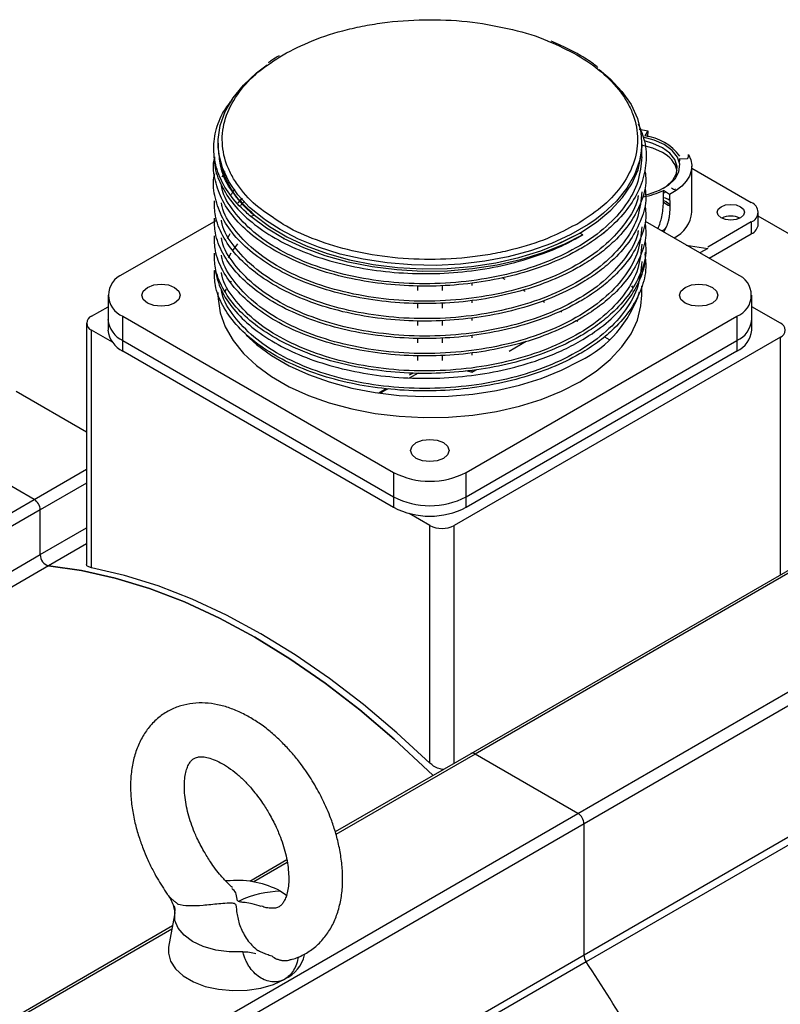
# Model space of a CAD drawing. Header units: millimetres. Extents: x 32176 to 34219, y 9943 to 11279.
# Tile 53 of 59: x 33508 to 33597, y 11164 to 11279. Entities that reach past the tile are written whole.
import ezdxf

# ---------------------------------------------------------------- set-up
doc = ezdxf.new("R2010")
doc.units = ezdxf.units.MM
doc.layers.add('Z_entity', color=7, linetype='Continuous')

msp = doc.modelspace()

# ---------------------------------------------------------------- linework, layer by layer
at = {"layer": 'Z_entity', "color": 7}
for p, q in [((33580.31, 11266.61), (33581.3, 11266.45)), ((33581.3, 11266.45), (33580.96, 11265.85)), ((33581.3, 11266.45), (33581.29, 11265.74)), ((33531, 11265), (33531, 11264.59)), ((33531, 11264.59), (33531, 11264.39)), ((33580.6, 11264.59), (33580.6, 11265)), ((33580.6, 11263.38), (33580.6, 11264.59)), ((33585.03, 11263.14), (33585.9, 11263.2)), ((33586.46, 11256.91), (33586.46, 11262.3)), ((33586.46, 11262.08), (33593.42, 11258.05)), ((33531.51, 11261.05), (33531.84, 11261.67)), ((33533.83, 11258.55), (33533.33, 11258.02)), ((33533.35, 11257.99), (33533.86, 11258.52)), ((33583.14, 11258.1), (33583.13, 11259.47)), ((33583.86, 11259), (33583.13, 11259.47)), ((33583.14, 11259.14), (33583.4, 11259.31)), ((33583.86, 11259), (33583.88, 11257.64)), ((33534.11, 11258.21), (33533.63, 11257.7)), ((33583.14, 11258.3), (33583.45, 11258.18)), ((33583.45, 11258.18), (33583.87, 11257.82)), ((33535.27, 11256.56), (33534.85, 11256.4)), ((33594.24, 11255.52), (33594.24, 11256.91)), ((33609.9, 11247.4), (33594.24, 11256.44)), ((33530.75, 11255.92), (33519.88, 11249.65)), ((33538.27, 11254.87), (33536.56, 11255.97)), ((33572.99, 11255.49), (33572.51, 11255.26)), ((33591.72, 11249.65), (33581.03, 11255.82)), ((33583.55, 11255.33), (33583.16, 11254.59)), ((33593.42, 11255.77), (33588.33, 11252.83)), ((33593.42, 11255.77), (33593.42, 11254.38)), ((33538.65, 11253.78), (33538.84, 11253.88)), ((33573.69, 11254.26), (33573.34, 11254.47)), ((33576.17, 11254.54), (33576.22, 11254.51)), ((33588.47, 11251.52), (33593.42, 11254.38)), ((33533.29, 11253.2), (33532.71, 11252.42)), ((33585.79, 11253.07), (33588.33, 11252.67)), ((33588.33, 11252.67), (33587.41, 11252.14)), ((33564.24, 11249.26), (33564.59, 11249.06)), ((33532.52, 11248.73), (33532.59, 11248.83)), ((33554.39, 11247.74), (33554.39, 11248.3)), ((33557.22, 11248.32), (33557.22, 11247.74)), ((33560.75, 11248.34), (33560.75, 11248.65)), ((33579.38, 11248.28), (33579.5, 11248.1)), ((33580.6, 11247.2), (33580.6, 11248.31)), ((33518.13, 11247.2), (33518.13, 11244.34)), ((33531, 11247.53), (33531, 11247.2)), ((33531.83, 11247.67), (33531.99, 11247.91)), ((33566.72, 11247.83), (33566.96, 11247.69)), ((33593.48, 11244.34), (33593.48, 11247.2)), ((33516.21, 11244.75), (33518.13, 11245.86)), ((33554.39, 11245.7), (33554.39, 11246.26)), ((33557.22, 11246.28), (33557.22, 11245.7)), ((33560.75, 11246.29), (33560.75, 11246.6)), ((33568.98, 11246.53), (33569.23, 11246.38)), ((33596.82, 11243.93), (33593.48, 11245.86)), ((33519.88, 11244.75), (33551.56, 11226.46)), ((33519.88, 11241.89), (33519.88, 11244.75)), ((33560.05, 11226.46), (33591.72, 11244.75)), ((33560.75, 11244.25), (33560.75, 11244.56)), ((33571.03, 11245.35), (33571.2, 11245.25)), ((33591.72, 11244.75), (33591.72, 11241.89)), ((33515.62, 11243.93), (33515.62, 11215.74)), ((33518.13, 11244.34), (33518.13, 11243.11)), ((33554.39, 11243.66), (33554.39, 11244.22)), ((33557.22, 11244.24), (33557.22, 11243.66)), ((33572.98, 11244.22), (33573.11, 11244.15)), ((33593.48, 11243.11), (33593.48, 11244.34)), ((33518.64, 11241.71), (33516.21, 11243.11)), ((33516.21, 11215.31), (33516.21, 11243.11)), ((33596.82, 11242.3), (33558.63, 11220.26)), ((33560.75, 11242.21), (33560.75, 11242.52)), ((33574.67, 11243.24), (33574.72, 11243.22)), ((33576.23, 11242.34), (33576.79, 11242.02)), ((33596.82, 11214.47), (33596.82, 11242.3)), ((33519.88, 11241.89), (33551.56, 11223.6)), ((33519.88, 11240.67), (33519.88, 11241.89)), ((33554.39, 11241.62), (33554.39, 11242.18)), ((33557.22, 11242.19), (33557.22, 11241.62)), ((33560.05, 11223.6), (33591.72, 11241.89)), ((33565.07, 11240.67), (33567.07, 11241.82)), ((33591.72, 11241.89), (33591.72, 11240.67)), ((33551.56, 11222.38), (33519.88, 11240.67)), ((33554.39, 11239.58), (33554.39, 11240.14)), ((33557.22, 11240.15), (33557.22, 11239.58)), ((33591.72, 11240.67), (33560.05, 11222.38)), ((33560.75, 11240.17), (33560.75, 11240.48)), ((33553.4, 11237.54), (33554.46, 11238.1)), ((33553.43, 11237.87), (33553.82, 11238.09)), ((33560.75, 11238.18), (33561.3, 11238.5)), ((33560.75, 11238.18), (33560.75, 11238.44)), ((33507.37, 11235.97), (33515.62, 11231.2)), ((33549.82, 11235.78), (33550.7, 11236.3)), ((33549.99, 11235.77), (33550.96, 11236.27)), ((33550.25, 11235.9), (33550.14, 11235.76)), ((33509.49, 11223.31), (33497.47, 11230.25)), ((33624.6, 11230.51), (33560.61, 11193.56)), ((33625.1, 11230.46), (33561.11, 11193.51)), ((33509.49, 11223.31), (33515.62, 11226.85)), ((33551.56, 11226.46), (33551.56, 11223.6)), ((33560.05, 11223.6), (33560.05, 11226.46)), ((33515.62, 11225.22), (33510.2, 11222.09)), ((33423.22, 11173.51), (33509.49, 11223.31)), ((33551.56, 11223.6), (33551.56, 11222.38)), ((33560.05, 11222.38), (33560.05, 11223.6)), ((33573.13, 11186.57), (33637.12, 11223.52)), ((33510.2, 11222.09), (33423.93, 11172.29)), ((33510.2, 11216.85), (33510.2, 11222.09)), ((33555.8, 11220.26), (33553.37, 11221.66)), ((33637.83, 11222.29), (33573.84, 11185.35)), ((33510.2, 11216.85), (33515.62, 11219.98)), ((33555.8, 11192.46), (33555.8, 11220.26)), ((33558.63, 11192.42), (33558.63, 11220.26)), ((33515.62, 11218.1), (33511.18, 11215.53)), ((33426.7, 11168.65), (33510.2, 11216.85)), ((33511.18, 11215.53), (33428.33, 11167.71)), ((33560.61, 11193.56), (33544.73, 11184.4)), ((33561.11, 11193.51), (33544.81, 11184.11)), ((33573.13, 11186.57), (33561.11, 11193.51)), ((33573.84, 11170.01), (33614.24, 11193.34)), ((33615.82, 11193.3), (33574.1, 11169.21)), ((33486.86, 11136.77), (33573.13, 11186.57)), ((33573.84, 11185.35), (33487.57, 11135.55)), ((33573.84, 11170.01), (33573.84, 11185.35)), ((33539.06, 11181.13), (33534.72, 11178.62)), ((33539.11, 11180.82), (33535.19, 11178.55)), ((33532.44, 11178.7), (33531.86, 11178.72)), ((33532.44, 11178.7), (33531.94, 11178.63)), ((33525.27, 11176.9), (33525.21, 11176.95)), ((33525.92, 11174.71), (33525.22, 11170.94)), ((33525.97, 11174.99), (33525.88, 11174.37)), ((33525.68, 11173.4), (33474.34, 11143.76)), ((33525.61, 11173.02), (33474.84, 11143.71)), ((33497.36, 11125.86), (33573.84, 11170.01)), ((33574.1, 11169.21), (33497.93, 11125.24)), ((33539.47, 11169.46), (33539.43, 11169.43))]:
    msp.add_line(p, q, dxfattribs=at)
at = {"layer": 'Z_entity', "color": 7, "flags": 128}
for points in [[(33536.56, 11255.97), (33536.35, 11256.12), (33534.7, 11257.48), (33533.33, 11258.95), (33532.26, 11260.49), (33531.52, 11262.1), (33531.1, 11263.75), (33531.01, 11265.41), (33531.27, 11267.07), (33531.85, 11268.7), (33532.76, 11270.28), (33533.97, 11271.79), (33535.49, 11273.21), (33536.74, 11274.16)], [(33575.6, 11273.62), (33576.91, 11272.51), (33578.28, 11271.05), (33579.35, 11269.5), (33580.09, 11267.89), (33580.51, 11266.25), (33580.59, 11264.58), (33580.34, 11262.92), (33579.76, 11261.29), (33578.85, 11259.71), (33577.63, 11258.2), (33576.12, 11256.79), (33575.1, 11256)], [(33583.24, 11264.83), (33582.06, 11265.36), (33580.77, 11265.7)], [(33583.03, 11264.46), (33581.91, 11264.97), (33580.91, 11265.25)], [(33573.34, 11254.47), (33575.3, 11255.74), (33576.98, 11257.14), (33578.36, 11258.64), (33579.43, 11260.23), (33580.16, 11261.88), (33580.54, 11263.57), (33580.6, 11264.59)], [(33583.03, 11263.89), (33581.91, 11264.4), (33580.72, 11264.71)], [(33580.94, 11258.93), (33581.4, 11259.04), (33582.68, 11259.48), (33583.74, 11260.09), (33584.51, 11260.83), (33584.95, 11261.65), (33585.04, 11262.52), (33584.77, 11263.36), (33584.16, 11264.15), (33583.24, 11264.83)], [(33583.13, 11259.71), (33583.5, 11259.95), (33584.24, 11260.66), (33584.66, 11261.44), (33584.74, 11262.26), (33584.49, 11263.07), (33583.9, 11263.82), (33583.03, 11264.46)], [(33586.08, 11263.66), (33586.35, 11263.04), (33586.45, 11262.4), (33586.4, 11261.76), (33586.18, 11261.14), (33585.81, 11260.54), (33585.3, 11259.97), (33584.64, 11259.45), (33583.86, 11259)], [(33589.89, 11257.56), (33590.41, 11257.76), (33591.02, 11257.83), (33591.63, 11257.76), (33592.15, 11257.56), (33592.5, 11257.26), (33592.62, 11256.91), (33592.5, 11256.56), (33592.15, 11256.26), (33591.63, 11256.06), (33591.02, 11255.99), (33590.41, 11256.06), (33589.89, 11256.26), (33589.54, 11256.56), (33589.42, 11256.91), (33589.54, 11257.26), (33589.89, 11257.56)], [(33573.69, 11254.26), (33571.48, 11253.12), (33569.04, 11252.14), (33566.42, 11251.33), (33563.66, 11250.71), (33560.79, 11250.27), (33557.85, 11250.03), (33554.88, 11249.99), (33551.93, 11250.16), (33549.03, 11250.52), (33546.22, 11251.07), (33543.54, 11251.81), (33541.03, 11252.73), (33538.73, 11253.81), (33536.66, 11255.04), (33534.85, 11256.4)], [(33535.27, 11256.56), (33537.04, 11255.23), (33539.07, 11254.03), (33541.33, 11252.97), (33543.78, 11252.07), (33546.41, 11251.34), (33549.16, 11250.8), (33552, 11250.44), (33554.9, 11250.28), (33557.81, 11250.32), (33560.69, 11250.55), (33563.51, 11250.98), (33566.21, 11251.6), (33568.78, 11252.39), (33571.17, 11253.35), (33573.34, 11254.47)], [(33575.1, 11256), (33574.33, 11255.48), (33572.29, 11254.3), (33570.03, 11253.27), (33567.57, 11252.4), (33564.96, 11251.69), (33562.22, 11251.17), (33559.4, 11250.83), (33556.53, 11250.69), (33553.64, 11250.74), (33550.79, 11250.98), (33548, 11251.41), (33545.32, 11252.02), (33542.78, 11252.81), (33540.42, 11253.77), (33538.27, 11254.87)], [(33532.4, 11254.38), (33532.26, 11254.15), (33532.06, 11253.78)], [(33570.61, 11253.13), (33573.34, 11254.47), (33573.34, 11254.47), (33573.34, 11254.47)], [(33532.52, 11252.12), (33532.26, 11251.7), (33532.19, 11251.57)], [(33525.93, 11246.28), (33525.2, 11246), (33524.34, 11245.9), (33523.48, 11246), (33522.75, 11246.28), (33522.26, 11246.7), (33522.09, 11247.2), (33522.26, 11247.69), (33522.75, 11248.12)], [(33522.75, 11248.12), (33523.48, 11248.4), (33524.34, 11248.5), (33525.2, 11248.4), (33525.93, 11248.12), (33526.42, 11247.69), (33526.59, 11247.2), (33526.42, 11246.7), (33525.93, 11246.28)], [(33588.86, 11246.28), (33588.13, 11246), (33587.27, 11245.9), (33586.41, 11246), (33585.68, 11246.28), (33585.19, 11246.7), (33585.02, 11247.2), (33585.19, 11247.69), (33585.68, 11248.12)], [(33585.68, 11248.12), (33586.41, 11248.4), (33587.27, 11248.5), (33588.13, 11248.4), (33588.86, 11248.12), (33589.35, 11247.69), (33589.52, 11247.2), (33589.35, 11246.7), (33588.86, 11246.28)], [(33531, 11247.2), (33531.01, 11246.78), (33531.27, 11245.12), (33531.85, 11243.49), (33532.76, 11241.91), (33533.97, 11240.4), (33535.49, 11238.99), (33537.28, 11237.68), (33539.32, 11236.5), (33541.58, 11235.47), (33544.03, 11234.6), (33546.65, 11233.89), (33549.39, 11233.37), (33552.21, 11233.03), (33555.08, 11232.89), (33557.97, 11232.94), (33560.82, 11233.18), (33563.6, 11233.61), (33566.28, 11234.22), (33568.82, 11235.01), (33571.19, 11235.97), (33573.34, 11237.07)], [(33573.34, 11237.07), (33575.26, 11238.32), (33576.91, 11239.68), (33578.28, 11241.15), (33579.35, 11242.69), (33580.09, 11244.3), (33580.51, 11245.95), (33580.6, 11247.2)], [(33534.28, 11242.54), (33535.49, 11241.44), (33537.28, 11240.13), (33539.32, 11238.95), (33541.58, 11237.92), (33544.03, 11237.05), (33546.65, 11236.34), (33549.39, 11235.82), (33552.21, 11235.48), (33555.08, 11235.34), (33557.97, 11235.38), (33560.82, 11235.63), (33563.6, 11236.06), (33566.28, 11236.67), (33568.82, 11237.46), (33571.19, 11238.42), (33573.34, 11239.52)], [(33559.96, 11238.38), (33560.31, 11238.3), (33560.75, 11238.18)], [(33557.39, 11228.11), (33556.66, 11227.83), (33555.8, 11227.73), (33554.94, 11227.83), (33554.21, 11228.11), (33553.73, 11228.54), (33553.55, 11229.03), (33553.73, 11229.53), (33554.21, 11229.95)], [(33554.21, 11229.95), (33554.94, 11230.23), (33555.8, 11230.33), (33556.66, 11230.23), (33557.39, 11229.95), (33557.88, 11229.53), (33558.05, 11229.03), (33557.88, 11228.54), (33557.39, 11228.11)], [(33556.17, 11191), (33555.56, 11191.6), (33551.62, 11195.27), (33547.6, 11198.68), (33543.53, 11201.81), (33539.42, 11204.65), (33535.3, 11207.19), (33531.17, 11209.41), (33527.07, 11211.31), (33523, 11212.88), (33518.98, 11214.11), (33515.03, 11214.99), (33511.18, 11215.53)], [(33511.18, 11215.53), (33515.03, 11214.99), (33518.98, 11214.11), (33523, 11212.88), (33527.07, 11211.31), (33531.17, 11209.41), (33535.3, 11207.19), (33539.42, 11204.65), (33543.53, 11201.81), (33547.6, 11198.68), (33551.62, 11195.27), (33555.56, 11191.6), (33556.17, 11191)], [(33555.8, 11192.46), (33551.94, 11196.01), (33548.02, 11199.32), (33544.04, 11202.36), (33540.03, 11205.12), (33536, 11207.6), (33531.98, 11209.77), (33527.97, 11211.64), (33523.99, 11213.19), (33520.07, 11214.42), (33516.21, 11215.31)], [(33538.32, 11177.48), (33538.86, 11177.13), (33539.11, 11176.94)], [(33533.91, 11170.37), (33532.3, 11170.38), (33530.73, 11170.59), (33529.28, 11171), (33528.03, 11171.59), (33527.03, 11172.31), (33526.33, 11173.15), (33525.97, 11174.06), (33525.97, 11174.99)], [(33525.22, 11170.94), (33525.19, 11170.23), (33525.44, 11169.27), (33526.03, 11168.37), (33526.94, 11167.56), (33528.12, 11166.87), (33529.52, 11166.34), (33531.08, 11165.99), (33532.73, 11165.84), (33534.4, 11165.89), (33536.01, 11166.13), (33537.51, 11166.57), (33538.81, 11167.17)]]:
    msp.add_lwpolyline(points, dxfattribs=at)
at = {"layer": 'Z_entity', "color": 7}
for centre, radius, start, end in [((33580.26, 11259.98), 5.91, 36.076, 83.1917), ((33541.86, 11265.21), 10.88, 183.312, 232.6738), ((33581.69, 11261.07), 3.12, 12.9709, 64.65), ((33579.32, 11267.28), 8.69, 279.7138, 296.0239), ((33592.99, 11256.91), 1.22, 290.7834, 69.2166), ((33582.77, 11257.23), 3.7, 295.6821, 355.0581), ((33591.02, 11253.95), 2.5, 65.0139, 114.9861), ((33592.84, 11255.66), 1.41, 294.3747, 354.3052), ((33520.81, 11247.2), 2.62, 110.7834, 249.2166), ((33590.8, 11247.2), 2.62, 290.7834, 69.2166), ((33567.4, 11251.76), 13.6, 295.9041, 342.225), ((33516.52, 11243.93), 0.873, 110.7834, 249.2166), ((33521.13, 11244.64), 3.02, 185.6948, 245.6253), ((33590.48, 11244.64), 3.02, 294.3747, 354.3052), ((33596.51, 11243.11), 0.873, 290.7834, 69.2166), ((33521.13, 11243.41), 3.02, 185.6948, 245.6253), ((33590.48, 11243.41), 3.02, 294.3747, 354.3052), ((33555.8, 11234.65), 9.22, 242.6097, 297.3903), ((33508.66, 11222.02), 1.54, 2.6055, 57.3945), ((33555.8, 11231.79), 9.22, 242.6097, 297.3903), ((33555.8, 11230.57), 9.22, 242.6097, 297.3903), ((33557.22, 11222.98), 3.07, 242.6097, 297.3903), ((33511.58, 11216.85), 1.39, 180.2445, 252.9615), ((33560.81, 11193.11), 0.503, 54.3824, 114.3071), ((33572.3, 11185.28), 1.54, 2.6055, 57.3945), ((33533.29, 11167.98), 10.75, 62.0943, 94.5256), ((33537.08, 11170.96), 4.16, 294.4978, 347.2144), ((33575.32, 11170.07), 1.49, 182.2942, 215.0161), ((33447.15, 11084.04), 152.87, 26.1412, 33.8588)]:
    msp.add_arc(centre, radius, start, end, dxfattribs=at)
for points, knots in [([(33538.62, 11275.33), (33539.72, 11275.9), (33542, 11277.08), (33545.44, 11278.15), (33548.44, 11278.8), (33551.64, 11279.29), (33555.8, 11279.53), (33560.8, 11279.25), (33565.42, 11278.35), (33568.39, 11277.54), (33569.61, 11276.95), (33569.62, 11276.94)], [0, 0, 0, 0, 0.131598, 0.271078, 0.343819, 0.416544, 0.564906, 0.713269, 0.858548, 0.998028, 1, 1, 1, 1]), ([(33569.62, 11276.94), (33570.78, 11276.43), (33573.12, 11275.39), (33575.99, 11273.36), (33577.88, 11271.39), (33579, 11269.66), (33579.85, 11267.81), (33580.28, 11265.41), (33579.76, 11262.53), (33578.27, 11259.84), (33576.02, 11257.44), (33573.98, 11256.12), (33572.99, 11255.49)], [0, 0, 0, 0, 0.102939, 0.207444, 0.318208, 0.375973, 0.433726, 0.551544, 0.669361, 0.784731, 0.895495, 1, 1, 1, 1]), ([(33575.47, 11273.84), (33575.3, 11273.98), (33574.64, 11274.52), (33573.28, 11275.35), (33571.62, 11276.24), (33570.47, 11276.71), (33570, 11276.91)], [0, 0, 0, 0, 0.114752, 0.444527, 0.772717, 1, 1, 1, 1]), ([(33537.16, 11256.5), (33536.68, 11256.81), (33535.17, 11257.81), (33533.74, 11259.42), (33532.6, 11261.15), (33531.76, 11263), (33531.33, 11265.41), (33531.84, 11268.28), (33533.34, 11270.98), (33535.58, 11273.38), (33537.63, 11274.69), (33538.62, 11275.33)], [0, 0, 0, 0, 0.06007, 0.191431, 0.259937, 0.328429, 0.468155, 0.60788, 0.744702, 0.876063, 1, 1, 1, 1]), ([(33538.17, 11275.21), (33537.86, 11275.04), (33537.39, 11274.77), (33536.99, 11274.47), (33536.86, 11274.37)], [0, 0, 0, 0, 0.668823, 1, 1, 1, 1]), ([(33534.85, 11256.4), (33534.66, 11256.57), (33533.7, 11257.39), (33532.26, 11259), (33530.99, 11261.29), (33530.41, 11263.69), (33530.59, 11266.1), (33531.29, 11268.24), (33532.24, 11269.49), (33532.62, 11270)], [0, 0, 0, 0, 0.041603, 0.208563, 0.37722, 0.545878, 0.714536, 0.883194, 1, 1, 1, 1]), ([(33580.19, 11267.24), (33580.47, 11266.56), (33581.09, 11265.08), (33581.18, 11262.69), (33580.65, 11260.19), (33579.38, 11257.77), (33577.65, 11255.74), (33575.7, 11254.09), (33574.16, 11253.05), (33572.18, 11251.92), (33569.65, 11250.75), (33565.89, 11249.53), (33561.83, 11248.69), (33557.6, 11248.25), (33553.32, 11248.23), (33549.11, 11248.63), (33545.08, 11249.42), (33541.37, 11250.59), (33538.06, 11252.11), (33535.26, 11253.92), (33533.03, 11255.98), (33531.45, 11258.23), (33530.62, 11260.59), (33530.36, 11262.33), (33530.59, 11263.24), (33530.61, 11263.36)], [0, 0, 0, 0, 0.039948, 0.088504, 0.137061, 0.185617, 0.234174, 0.267835, 0.301496, 0.313474, 0.361541, 0.410097, 0.458653, 0.507209, 0.555766, 0.604322, 0.652879, 0.701435, 0.749992, 0.798548, 0.847104, 0.895661, 0.944217, 0.992773, 1, 1, 1, 1]), ([(33530.6, 11263.41), (33530.6, 11263.08), (33530.58, 11261.95), (33531.31, 11260.04), (33532.75, 11257.78), (33534.89, 11255.69), (33537.6, 11253.83), (33540.85, 11252.27), (33544.5, 11251.04), (33548.49, 11250.19), (33552.68, 11249.73), (33556.96, 11249.69), (33561.21, 11250.06), (33565.3, 11250.85), (33568.73, 11251.9), (33571.53, 11253.06), (33572.97, 11253.86), (33573.69, 11254.26)], [0, 0, 0, 0, 0.02958, 0.102072, 0.174565, 0.247058, 0.31955, 0.392043, 0.464535, 0.537028, 0.60952, 0.682012, 0.754505, 0.826998, 0.89949, 0.949745, 1, 1, 1, 1]), ([(33535.27, 11256.56), (33534.43, 11257.36), (33532.76, 11258.95), (33531.4, 11261.39), (33531.21, 11262.98), (33531.13, 11263.65)], [0, 0, 0, 0, 0.368595, 0.734444, 1, 1, 1, 1]), ([(33580.6, 11263.38), (33580.51, 11262.42), (33580.33, 11260.5), (33578.85, 11257.73), (33576.56, 11255.18), (33573.45, 11252.93), (33569.67, 11251.07), (33565.36, 11249.68), (33560.68, 11248.8), (33555.8, 11248.45), (33550.94, 11248.67), (33546.25, 11249.42), (33541.93, 11250.69), (33538.16, 11252.42), (33535.04, 11254.54), (33532.8, 11256.97), (33531.59, 11258.86), (33531.43, 11259.92), (33531.4, 11260.06)], [0, 0, 0, 0, 0.066169, 0.132309, 0.197656, 0.26395, 0.330243, 0.39559, 0.46173, 0.528127, 0.593585, 0.65952, 0.725969, 0.79165, 0.857332, 0.92378, 0.989716, 1, 1, 1, 1]), ([(33585.04, 11263.2), (33585.03, 11263.12), (33585.03, 11262.98), (33584.99, 11262.84), (33584.95, 11262.76), (33584.92, 11262.76), (33584.91, 11262.75)], [0, 0, 0, 0, 0.336123, 0.595904, 0.894948, 1, 1, 1, 1]), ([(33585.9, 11263.2), (33585.92, 11263.2), (33585.94, 11263.2), (33585.97, 11263.21), (33585.99, 11263.23), (33586.02, 11263.27), (33586.04, 11263.32), (33586.06, 11263.39), (33586.08, 11263.5), (33586.08, 11263.6), (33586.08, 11263.66)], [0, 0, 0, 0, 0.097402, 0.196123, 0.296177, 0.397576, 0.500331, 0.637379, 0.803942, 1, 1, 1, 1]), ([(33581.01, 11261.65), (33581.04, 11261.32), (33581.16, 11260.15), (33580.62, 11258.14), (33579.39, 11255.73), (33577.65, 11253.69), (33575.7, 11252.04), (33574.16, 11251.01), (33572.18, 11249.88), (33569.65, 11248.7), (33565.89, 11247.49), (33561.83, 11246.64), (33557.6, 11246.21), (33553.32, 11246.19), (33549.11, 11246.58), (33545.08, 11247.38), (33541.37, 11248.55), (33538.06, 11250.06), (33535.26, 11251.88), (33533.03, 11253.94), (33531.45, 11256.19), (33530.61, 11258.55), (33530.36, 11260.32), (33530.6, 11261.27), (33530.64, 11261.43)], [0, 0, 0, 0, 0.02052, 0.072572, 0.124623, 0.176675, 0.212759, 0.248843, 0.261683, 0.31321, 0.365261, 0.417312, 0.469363, 0.521414, 0.573466, 0.625517, 0.677569, 0.72962, 0.781671, 0.833723, 0.885774, 0.937825, 0.989877, 1, 1, 1, 1]), ([(33581.01, 11259.6), (33581.04, 11259.27), (33581.16, 11258.11), (33580.62, 11256.1), (33579.39, 11253.69), (33577.65, 11251.65), (33575.7, 11250), (33574.16, 11248.97), (33572.18, 11247.84), (33569.65, 11246.66), (33565.89, 11245.45), (33561.83, 11244.6), (33557.6, 11244.17), (33553.32, 11244.14), (33549.11, 11244.54), (33545.08, 11245.33), (33541.37, 11246.51), (33538.05, 11248.02), (33535.26, 11249.84), (33533.03, 11251.9), (33531.48, 11254.14), (33530.61, 11256.29), (33530.59, 11257.67), (33530.58, 11258.25)], [0, 0, 0, 0, 0.021042, 0.074416, 0.12779, 0.181164, 0.218165, 0.255166, 0.268332, 0.321168, 0.374542, 0.427915, 0.481289, 0.534663, 0.588037, 0.641412, 0.694786, 0.74816, 0.801534, 0.854908, 0.908281, 0.961655, 1, 1, 1, 1]), ([(33532.6, 11259), (33532.68, 11259.19), (33532.76, 11259.41), (33532.94, 11259.6), (33532.97, 11259.62)], [0, 0, 0, 0, 0.876173, 1, 1, 1, 1]), ([(33584.53, 11259.59), (33584.53, 11259.59), (33584.49, 11259.53), (33584.34, 11259.55), (33584.16, 11259.66), (33584.08, 11259.72)], [0, 0, 0, 0, 0.004039, 0.501863, 1, 1, 1, 1]), ([(33580.6, 11259.29), (33580.51, 11258.33), (33580.33, 11256.41), (33578.85, 11253.65), (33576.56, 11251.1), (33573.45, 11248.85), (33569.67, 11246.99), (33565.36, 11245.6), (33560.68, 11244.71), (33555.8, 11244.37), (33550.94, 11244.59), (33546.25, 11245.34), (33541.93, 11246.61), (33538.16, 11248.34), (33535.04, 11250.46), (33532.8, 11252.89), (33531.59, 11254.78), (33531.43, 11255.83), (33531.4, 11255.98)], [0, 0, 0, 0, 0.066114, 0.132257, 0.197608, 0.263906, 0.330203, 0.395554, 0.461698, 0.528098, 0.593561, 0.6595, 0.725953, 0.791638, 0.857323, 0.923776, 0.989715, 1, 1, 1, 1]), ([(33580.19, 11258.87), (33580.17, 11258.74), (33580.01, 11257.65), (33578.8, 11255.69), (33576.57, 11253.14), (33573.45, 11250.89), (33569.67, 11249.03), (33565.36, 11247.64), (33560.68, 11246.75), (33555.8, 11246.41), (33550.94, 11246.63), (33546.25, 11247.38), (33541.93, 11248.65), (33538.16, 11250.38), (33535.04, 11252.5), (33532.8, 11254.93), (33531.59, 11256.82), (33531.43, 11257.87), (33531.4, 11258.02)], [0, 0, 0, 0, 0.009699, 0.079838, 0.149137, 0.21944, 0.289742, 0.359041, 0.42918, 0.499592, 0.569009, 0.638931, 0.709398, 0.779051, 0.848705, 0.919171, 0.989094, 1, 1, 1, 1]), ([(33583.14, 11258.64), (33583.39, 11258.57), (33583.68, 11258.49), (33583.85, 11258.34), (33583.87, 11258.33)], [0, 0, 0, 0, 0.876968, 1, 1, 1, 1]), ([(33581.01, 11257.56), (33581.04, 11257.23), (33581.16, 11256.06), (33580.62, 11254.06), (33579.39, 11251.64), (33577.65, 11249.61), (33575.7, 11247.96), (33574.16, 11246.93), (33572.18, 11245.8), (33569.65, 11244.62), (33565.89, 11243.41), (33561.83, 11242.56), (33557.6, 11242.13), (33553.32, 11242.1), (33549.11, 11242.5), (33545.08, 11243.29), (33541.37, 11244.47), (33538.05, 11245.98), (33535.26, 11247.8), (33533.03, 11249.86), (33531.48, 11252.1), (33530.61, 11254.25), (33530.59, 11255.63), (33530.58, 11256.2)], [0, 0, 0, 0, 0.0210417, 0.0744157, 0.1277897, 0.1811638, 0.218165, 0.2551661, 0.268332, 0.3211684, 0.3745419, 0.4279154, 0.4812893, 0.5346632, 0.5880375, 0.6414117, 0.6947856, 0.7481595, 0.8015335, 0.8549075, 0.9082815, 0.9616554, 1, 1, 1, 1]), ([(33582.51, 11254.97), (33582.68, 11255.44), (33583.06, 11256.5), (33583.11, 11257.53), (33583.14, 11258.1)], [0, 0, 0, 0, 0.440118, 1, 1, 1, 1]), ([(33583.88, 11257.64), (33583.88, 11257.58), (33583.88, 11257.46), (33583.88, 11257.27), (33583.87, 11257.09), (33583.86, 11256.9), (33583.84, 11256.71), (33583.82, 11256.52), (33583.78, 11256.26), (33583.72, 11255.95), (33583.63, 11255.61), (33583.57, 11255.42), (33583.55, 11255.33)], [0, 0, 0, 0, 0.08397, 0.16749, 0.250653, 0.33355, 0.416271, 0.498904, 0.57793, 0.748623, 0.895542, 1, 1, 1, 1]), ([(33572.51, 11255.26), (33571.56, 11254.77), (33569.43, 11253.67), (33566.17, 11252.67), (33563.17, 11252.01), (33559.97, 11251.53), (33555.8, 11251.28), (33550.83, 11251.58), (33546.14, 11252.43), (33542.05, 11253.76), (33539.02, 11255.14), (33537.63, 11256.16), (33537.16, 11256.5)], [0, 0, 0, 0, 0.095884, 0.2142, 0.275904, 0.337594, 0.463444, 0.589294, 0.71253, 0.830846, 0.942476, 1, 1, 1, 1]), ([(33581.01, 11255.52), (33581.04, 11255.19), (33581.16, 11254.02), (33580.62, 11252.02), (33579.39, 11249.6), (33577.65, 11247.57), (33575.7, 11245.92), (33574.16, 11244.89), (33572.18, 11243.75), (33569.65, 11242.58), (33565.89, 11241.37), (33561.83, 11240.52), (33557.6, 11240.09), (33553.32, 11240.06), (33549.11, 11240.46), (33545.08, 11241.25), (33541.37, 11242.43), (33538.05, 11243.94), (33535.26, 11245.76), (33533.03, 11247.82), (33531.48, 11250.06), (33530.61, 11252.2), (33530.59, 11253.59), (33530.58, 11254.16)], [0, 0, 0, 0, 0.021042, 0.074416, 0.12779, 0.181164, 0.218165, 0.255166, 0.268332, 0.321168, 0.374542, 0.427915, 0.481289, 0.534663, 0.588037, 0.641412, 0.694786, 0.74816, 0.801534, 0.854908, 0.908281, 0.961655, 1, 1, 1, 1]), ([(33580.6, 11255.21), (33580.51, 11254.25), (33580.33, 11252.33), (33578.85, 11249.57), (33576.56, 11247.02), (33573.45, 11244.77), (33569.67, 11242.91), (33565.36, 11241.52), (33560.68, 11240.63), (33555.8, 11240.29), (33550.94, 11240.5), (33546.25, 11241.26), (33541.93, 11242.53), (33538.16, 11244.26), (33535.04, 11246.37), (33532.8, 11248.81), (33531.59, 11250.7), (33531.43, 11251.75), (33531.4, 11251.89)], [0, 0, 0, 0, 0.066073, 0.132219, 0.197573, 0.263874, 0.330174, 0.395528, 0.461674, 0.528078, 0.593543, 0.659485, 0.725941, 0.791629, 0.857317, 0.923772, 0.989714, 1, 1, 1, 1]), ([(33583.55, 11255.33), (33583.48, 11255.21), (33583.35, 11254.98), (33583.12, 11254.77), (33582.97, 11254.74), (33582.93, 11254.73)], [0, 0, 0, 0, 0.423145, 0.843109, 1, 1, 1, 1]), ([(33580.19, 11254.78), (33580.17, 11254.65), (33580.01, 11253.56), (33578.8, 11251.61), (33576.57, 11249.06), (33573.45, 11246.81), (33569.67, 11244.95), (33565.36, 11243.56), (33560.68, 11242.67), (33555.8, 11242.33), (33550.94, 11242.55), (33546.25, 11243.3), (33541.93, 11244.57), (33538.16, 11246.3), (33535.04, 11248.42), (33532.8, 11250.85), (33531.59, 11252.74), (33531.43, 11253.79), (33531.4, 11253.93)], [0, 0, 0, 0, 0.009654, 0.079796, 0.149098, 0.219404, 0.289709, 0.359011, 0.429154, 0.499569, 0.568989, 0.638915, 0.709385, 0.779041, 0.848698, 0.919168, 0.989093, 1, 1, 1, 1]), ([(33581.01, 11253.48), (33581.04, 11253.15), (33581.16, 11251.98), (33580.62, 11249.98), (33579.39, 11247.56), (33577.65, 11245.53), (33575.7, 11243.88), (33574.16, 11242.84), (33572.18, 11241.71), (33569.65, 11240.54), (33565.89, 11239.32), (33561.83, 11238.48), (33557.6, 11238.05), (33553.32, 11238.02), (33549.11, 11238.42), (33545.08, 11239.21), (33541.37, 11240.39), (33538.05, 11241.9), (33535.26, 11243.72), (33533.03, 11245.77), (33531.48, 11248.02), (33530.61, 11250.16), (33530.59, 11251.54), (33530.58, 11252.12)], [0, 0, 0, 0, 0.021042, 0.074416, 0.12779, 0.181164, 0.218165, 0.255166, 0.268332, 0.321168, 0.374542, 0.427915, 0.481289, 0.534663, 0.588037, 0.641412, 0.694786, 0.74816, 0.801534, 0.854908, 0.908281, 0.961655, 1, 1, 1, 1]), ([(33580.6, 11253.17), (33580.51, 11252.21), (33580.33, 11250.29), (33578.85, 11247.52), (33576.56, 11244.97), (33573.45, 11242.72), (33569.67, 11240.87), (33565.36, 11239.48), (33560.68, 11238.59), (33555.8, 11238.25), (33550.94, 11238.46), (33546.25, 11239.22), (33541.93, 11240.49), (33538.16, 11242.22), (33535.04, 11244.33), (33532.8, 11246.77), (33531.59, 11248.66), (33531.43, 11249.71), (33531.4, 11249.85)], [0, 0, 0, 0, 0.066075, 0.132221, 0.197575, 0.263875, 0.330175, 0.395529, 0.461675, 0.528079, 0.593544, 0.659486, 0.725941, 0.791629, 0.857317, 0.923773, 0.989714, 1, 1, 1, 1]), ([(33580.97, 11252.03), (33581.03, 11251.5), (33581.18, 11250.14), (33580.63, 11247.94), (33579.38, 11245.52), (33577.65, 11243.49), (33575.7, 11241.84), (33574.16, 11240.8), (33572.18, 11239.67), (33569.65, 11238.5), (33565.89, 11237.28), (33561.83, 11236.44), (33557.6, 11236), (33553.32, 11235.98), (33549.11, 11236.38), (33545.08, 11237.17), (33541.37, 11238.34), (33538.05, 11239.86), (33535.26, 11241.68), (33533.03, 11243.73), (33531.48, 11245.98), (33530.61, 11248.12), (33530.59, 11249.5), (33530.58, 11250.08)], [0, 0, 0, 0, 0.033075, 0.085793, 0.138511, 0.191229, 0.227775, 0.264322, 0.277326, 0.329513, 0.38223, 0.434947, 0.487665, 0.540383, 0.593101, 0.645819, 0.698537, 0.751255, 0.803973, 0.856691, 0.909409, 0.962127, 1, 1, 1, 1]), ([(33530.63, 11250.18), (33530.83, 11249.38), (33531.25, 11247.79), (33532.76, 11245.53), (33534.88, 11243.44), (33537.6, 11241.58), (33540.84, 11240.02), (33544.5, 11238.79), (33548.49, 11237.94), (33552.68, 11237.48), (33556.96, 11237.44), (33561.21, 11237.82), (33565.3, 11238.6), (33568.74, 11239.65), (33571.52, 11240.82), (33573.26, 11241.74), (33575.16, 11242.92), (33577.12, 11244.41), (33579.14, 11246.64), (33580.47, 11249.04), (33581.09, 11250.94), (33581.03, 11252.01), (33581.02, 11252.25)], [0, 0, 0, 0, 0.055852, 0.111704, 0.167556, 0.223407, 0.279259, 0.335111, 0.390963, 0.446815, 0.502666, 0.558518, 0.61437, 0.670222, 0.708941, 0.747659, 0.761437, 0.816726, 0.872577, 0.928428, 0.98428, 1, 1, 1, 1]), ([(33580.6, 11251.13), (33580.51, 11250.17), (33580.33, 11248.25), (33578.85, 11245.48), (33576.56, 11242.93), (33573.45, 11240.68), (33569.67, 11238.83), (33565.36, 11237.43), (33560.68, 11236.55), (33555.8, 11236.21), (33550.94, 11236.42), (33546.25, 11237.18), (33541.93, 11238.44), (33538.16, 11240.17), (33535.04, 11242.29), (33532.8, 11244.72), (33531.59, 11246.61), (33531.43, 11247.67), (33531.4, 11247.81)], [0, 0, 0, 0, 0.066084, 0.132229, 0.197582, 0.263882, 0.330182, 0.395535, 0.46168, 0.528083, 0.593548, 0.659489, 0.725944, 0.791631, 0.857319, 0.923773, 0.989715, 1, 1, 1, 1]), ([(33516.21, 11215.31), (33516.06, 11215.36), (33515.77, 11215.44), (33515.6, 11215.6), (33515.63, 11215.72), (33515.64, 11215.74)], [0, 0, 0, 0, 0.4534566, 0.9072372, 1, 1, 1, 1]), ([(33542.47, 11189.66), (33542.09, 11190.29), (33541.54, 11191.19), (33540.64, 11192.44), (33539.83, 11193.46), (33538.81, 11194.59), (33537.69, 11195.67), (33536.47, 11196.68), (33535.17, 11197.57), (33533.81, 11198.33), (33532.4, 11198.92), (33530.96, 11199.33), (33529.5, 11199.52), (33528.06, 11199.48), (33526.64, 11199.2), (33525.28, 11198.65), (33524.02, 11197.81), (33522.94, 11196.73), (33522.07, 11195.44), (33521.42, 11194.02), (33520.99, 11192.45), (33520.77, 11190.76), (33520.75, 11189.01), (33520.92, 11187.25), (33521.25, 11185.52), (33521.7, 11183.92), (33522.2, 11182.52), (33522.74, 11181.22), (33523.29, 11180.07), (33523.7, 11179.33), (33523.88, 11179.01)], [0, 0, 0, 0, 0.045329, 0.063865, 0.094474, 0.126039, 0.15971, 0.194645, 0.230549, 0.267196, 0.304386, 0.34187, 0.379428, 0.41694, 0.454535, 0.492662, 0.532072, 0.573717, 0.612704, 0.652867, 0.693964, 0.73537, 0.776436, 0.816554, 0.85526, 0.891115, 0.922466, 0.94789, 0.977817, 1, 1, 1, 1]), ([(33529.35, 11182.14), (33529.07, 11182.66), (33528.67, 11183.39), (33528.19, 11184.49), (33527.84, 11185.43), (33527.5, 11186.53), (33527.25, 11187.63), (33527.1, 11188.71), (33527.05, 11189.72), (33527.1, 11190.62), (33527.23, 11191.4), (33527.43, 11192.03), (33527.67, 11192.5), (33527.94, 11192.82), (33528.21, 11193.03), (33528.54, 11193.16), (33529.05, 11193.21), (33529.67, 11193.15), (33530.43, 11192.93), (33531.3, 11192.53), (33532.24, 11191.96), (33533.19, 11191.23), (33534.13, 11190.37), (33534.94, 11189.48), (33535.64, 11188.61), (33536.32, 11187.66), (33536.75, 11186.94), (33537.01, 11186.52)], [0, 0, 0, 0, 0.050733, 0.071442, 0.105449, 0.140216, 0.176847, 0.214261, 0.252021, 0.289874, 0.327832, 0.366248, 0.405862, 0.448556, 0.498893, 0.56046, 0.604737, 0.647978, 0.690527, 0.732859, 0.775184, 0.81731, 0.858267, 0.898445, 0.927706, 0.957797, 1, 1, 1, 1]), ([(33557.39, 11191.7), (33557.21, 11191.73), (33556.81, 11191.8), (33556.25, 11192.08), (33555.94, 11192.34), (33555.8, 11192.46)], [0, 0, 0, 0, 0.2952852, 0.6797035, 1, 1, 1, 1]), ([(33539.41, 11169.45), (33539.5, 11169.47), (33540.07, 11169.58), (33541.07, 11170.03), (33542.34, 11170.85), (33543.42, 11171.94), (33544.29, 11173.22), (33544.93, 11174.64), (33545.37, 11176.22), (33545.59, 11177.9), (33545.6, 11179.65), (33545.43, 11181.42), (33545.1, 11183.14), (33544.65, 11184.75), (33544.16, 11186.15), (33543.61, 11187.45), (33543.06, 11188.59), (33542.65, 11189.34), (33542.47, 11189.66)], [0, 0, 0, 0, 0.013692, 0.082633, 0.153895, 0.229198, 0.299693, 0.372315, 0.446627, 0.521498, 0.595753, 0.668294, 0.738281, 0.803114, 0.859803, 0.905776, 0.959888, 1, 1, 1, 1]), ([(33537.01, 11186.52), (33537.29, 11186.01), (33537.68, 11185.28), (33538.16, 11184.17), (33538.51, 11183.23), (33538.85, 11182.13), (33539.1, 11181.03), (33539.25, 11179.95), (33539.3, 11178.95), (33539.26, 11178.04), (33539.12, 11177.27), (33538.92, 11176.64), (33538.68, 11176.17), (33538.42, 11175.84), (33538.14, 11175.63), (33537.82, 11175.5), (33537.3, 11175.45), (33536.74, 11175.5), (33536.28, 11175.65), (33536.09, 11175.71)], [0, 0, 0, 0, 0.0745969, 0.105048, 0.1550509, 0.2061718, 0.2600342, 0.3150463, 0.3705689, 0.4262277, 0.4820395, 0.538526, 0.5967746, 0.6595512, 0.733566, 0.8240933, 0.8891971, 0.9527791, 1, 1, 1, 1]), ([(33532.7, 11177.89), (33532.54, 11178.03), (33532.08, 11178.45), (33531.41, 11179.19), (33530.71, 11180.06), (33530.03, 11181), (33529.6, 11181.72), (33529.35, 11182.14)], [0, 0, 0, 0, 0.1286459, 0.3756583, 0.5555469, 0.7405407, 1, 1, 1, 1]), ([(33523.88, 11179.01), (33524.26, 11178.37), (33524.71, 11177.62), (33525.22, 11176.92), (33525.3, 11176.81)], [0, 0, 0, 0, 0.851161, 1, 1, 1, 1]), ([(33533.4, 11176.28), (33533.37, 11176.3), (33533.27, 11176.38), (33533.2, 11176.76), (33533.17, 11177.34), (33532.8, 11177.63), (33532.61, 11177.79)], [0, 0, 0, 0, 0.036522, 0.125479, 0.543414, 1, 1, 1, 1]), ([(33525.21, 11176.95), (33525.24, 11176.9), (33525.32, 11176.82), (33525.44, 11176.69), (33525.57, 11176.57), (33525.71, 11176.44), (33525.86, 11176.32), (33526.02, 11176.2), (33526.19, 11176.07), (33526.3, 11175.99), (33526.36, 11175.95)], [0, 0, 0, 0, 0.119531, 0.240597, 0.363215, 0.4874, 0.613163, 0.740512, 0.869455, 1, 1, 1, 1]), ([(33525.21, 11176.92), (33525.36, 11176.69), (33525.65, 11176.23), (33525.87, 11175.5), (33525.95, 11174.87), (33525.89, 11174.55), (33525.86, 11174.42)], [0, 0, 0, 0, 0.267631, 0.533595, 0.796384, 1, 1, 1, 1]), ([(33526.3, 11175.97), (33526.67, 11175.86), (33527.11, 11175.8), (33528.13, 11175.77), (33528.68, 11175.8), (33529.55, 11175.87), (33529.86, 11175.9), (33530.47, 11175.96), (33530.78, 11175.99), (33531.41, 11176.05), (33531.73, 11176.08), (33532.22, 11176.1), (33532.38, 11176.1), (33532.62, 11176.1), (33532.7, 11176.09), (33532.86, 11176.07), (33532.93, 11176.05), (33533.03, 11175.97), (33533.06, 11175.93), (33533.09, 11175.83), (33533.1, 11175.78), (33533.13, 11175.63), (33533.14, 11175.52), (33533.17, 11175.2), (33533.2, 11174.97), (33533.28, 11174.5), (33533.33, 11174.26), (33533.46, 11173.77), (33533.53, 11173.53), (33533.73, 11173.03), (33533.84, 11172.79), (33534.1, 11172.3), (33534.25, 11172.05), (33534.76, 11171.35), (33535.16, 11170.92), (33535.65, 11170.53)], [0, 0, 0, 0, 0.125, 0.125, 0.25, 0.25, 0.3125, 0.3125, 0.375, 0.375, 0.4375, 0.4375, 0.46875, 0.46875, 0.484375, 0.484375, 0.5, 0.5, 0.515625, 0.515625, 0.53125, 0.53125, 0.5625, 0.5625, 0.625, 0.625, 0.6875, 0.6875, 0.75, 0.75, 0.8125, 0.8125, 0.875, 0.875, 1, 1, 1, 1]), ([(33536.07, 11175.68), (33535.72, 11175.79), (33535.1, 11176), (33534.33, 11176.12), (33533.86, 11176.17), (33533.61, 11176.21), (33533.47, 11176.24), (33533.41, 11176.27), (33533.4, 11176.28)], [0, 0, 0, 0, 0.408055, 0.699687, 0.845855, 0.920244, 0.973518, 1, 1, 1, 1]), ([(33538.81, 11167.17), (33538.77, 11167.15), (33538.68, 11167.1), (33538.54, 11167.04), (33538.39, 11166.98), (33538.25, 11166.94), (33538.1, 11166.9), (33537.95, 11166.87), (33537.8, 11166.86), (33537.64, 11166.85), (33537.29, 11166.85), (33536.75, 11166.95), (33536.02, 11167.29), (33535.33, 11167.8), (33534.83, 11168.39), (33534.48, 11168.93), (33534.25, 11169.38), (33534.05, 11169.86), (33533.96, 11170.2), (33533.91, 11170.37)], [0, 0, 0, 0, 0.02383, 0.047605, 0.071365, 0.095151, 0.119001, 0.142957, 0.167057, 0.19134, 0.215844, 0.32942, 0.446866, 0.574697, 0.706096, 0.778147, 0.850838, 0.924642, 1, 1, 1, 1]), ([(33535.58, 11170.59), (33535.68, 11170.54), (33535.86, 11170.45), (33536.14, 11170.33), (33536.42, 11170.21), (33536.71, 11170.1), (33537, 11170), (33537.2, 11169.94), (33537.29, 11169.91)], [0, 0, 0, 0, 0.173706, 0.344568, 0.512604, 0.677835, 0.840287, 1, 1, 1, 1]), ([(33537.29, 11169.91), (33537.49, 11169.77), (33537.78, 11169.56), (33538.18, 11169.44), (33538.41, 11169.39), (33538.77, 11169.34), (33539.13, 11169.33), (33539.38, 11169.43), (33539.41, 11169.44)], [0, 0, 0, 0, 0.316563, 0.474124, 0.531931, 0.632397, 0.947003, 1, 1, 1, 1]), ([(33540.41, 11169.8), (33540.35, 11169.51), (33540.21, 11168.93), (33539.85, 11168.19), (33539.39, 11167.57), (33539, 11167.3), (33538.81, 11167.17)], [0, 0, 0, 0, 0.262224, 0.516336, 0.7601, 1, 1, 1, 1])]:
    msp.add_open_spline(points, degree=3, knots=knots, dxfattribs=at)
for points in [[(33583.14, 11258.1), (33583.39, 11257.94), (33583.63, 11257.79), (33583.88, 11257.64)], [(33538.32, 11177.48), (33536.69, 11177.32), (33535.06, 11177.17), (33533.4, 11176.28)], [(33525.97, 11174.99), (33526.03, 11175.29), (33525.98, 11175.53), (33525.89, 11175.74)], [(33533.91, 11170.37), (33534.43, 11170.4), (33534.95, 11170.32), (33535.45, 11170.18)]]:
    msp.add_open_spline(points, degree=3, dxfattribs=at)

doc.saveas('drawing.dxf')
